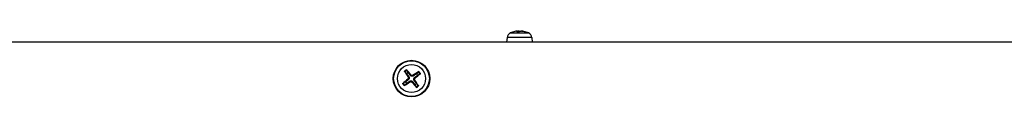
# Model space of a CAD drawing. Header units: millimetres. Extents: x 0 to 2376, y 0 to 1680.
# Tile 20 of 61: x 649 to 864, y 1370 to 1384. Entities that reach past the tile are written whole.
import ezdxf

# ---------------------------------------------------------------- set-up
doc = ezdxf.new("R2010")
doc.units = ezdxf.units.MM
doc.header["$LTSCALE"] = 0.2

# ---------------------------------------------------------------- blocks, each defined once
blk = doc.blocks.new('A$Ce3fc4937')
for p, q in [((34.53, 228.98), (38.53, 228.98)), ((36.39, 229.18), (35.94, 229.18)), ((36.4, 229.18), (35.95, 229.18)), ((36.17, 229.38), (36.19, 229.18)), ((36.17, 229.37), (36.18, 229.18)), ((36.39, 229.37), (36.41, 229.19)), ((36.89, 229.38), (36.89, 229.37)), ((37.04, 229.37), (37.04, 229.36)), ((37.98, 229.18), (37.88, 229.18)), ((38.01, 229.18), (37.89, 229.18)), ((212.9, 227), (-187.1, 227)), ((33.82, 227.99), (33.73, 227)), ((39.24, 227.99), (33.82, 227.99)), ((39.24, 227.99), (39.33, 227)), ((11.44, 220.47), (11.84, 220.06)), ((12.18, 220.32), (11.89, 220.81)), ((14.37, 220.46), (13.96, 220.06)), ((14.22, 219.72), (14.71, 220.01)), ((11.58, 218.28), (11.09, 217.99)), ((11.43, 217.54), (11.84, 217.94)), ((12.11, 218.89), (12.21, 218.76)), ((12.17, 219.33), (12.31, 219.43)), ((12.57, 218.27), (12.47, 218.41)), ((12.79, 219.79), (12.66, 219.69)), ((13.01, 218.21), (13.14, 218.31)), ((13.23, 219.73), (13.33, 219.59)), ((13.63, 218.67), (13.49, 218.57)), ((13.69, 219.11), (13.59, 219.24)), ((14.36, 217.53), (13.96, 217.94)), ((13.62, 217.68), (13.91, 217.19))]:
    blk.add_line(p, q)
for radius in [4, 3.91, 3.07]:
    blk.add_circle((12.9, 219), radius)
for centre, radius, start, end in [((35.01, 227.88), 1.2, 113.5471, 175), ((36.53, 224.4), 5, 101.5428, 113.5471), ((36.53, 224.4), 5, 66.4529, 78.4572), ((38.05, 227.88), 1.2, 5, 66.4529), ((12.9, 219), 2.23, 119.6214, 134.0946), ((12.9, 219), 2.07, 119.0071, 134.7089), ((12.9, 219), 1.5, 118.7477, 134.9683), ((12.9, 219), 1.5, 28.7477, 44.9683), ((12.9, 219), 2.07, 29.0071, 44.7089), ((12.9, 219), 2.23, 29.6214, 44.0946), ((12.9, 219), 2.23, 209.6214, 224.0946), ((12.9, 219), 2.07, 209.0071, 224.7089), ((12.9, 219), 1.5, 208.7477, 224.9683), ((12.9, 219), 1.5, 298.7477, 314.9683), ((12.9, 219), 2.07, 299.0071, 314.7089), ((12.9, 219), 2.23, 299.6214, 314.0946)]:
    blk.add_arc(centre, radius, start, end)
for centre, major_axis, ratio, start_param, end_param in [((36.57, 224.42), (-1.62, 4.73), 0.963211, 6.055157, 6.159059), ((36.7, 224.42), (-0.45, 4.98), 0.238978, 0.069385, 0.275447), ((36.7, 224.42), (-0.45, 4.98), 0.254222, 6.065366, 6.169268), ((36.36, 224.42), (0.45, 4.98), 0.254222, 0.113918, 0.31998), ((36.57, 224.42), (1.71, -4.69), 0.967106, 2.505529, 2.711591), ((36.49, 224.42), (1.62, 4.73), 0.963211, 0.021966, 0.228028), ((13.02, 219.08), (3.63, -5.39), 0.087156, 4.368276, 4.60726), ((12.79, 218.91), (-4.16, 4.99), 0.087156, 4.817518, 5.056502), ((12.98, 218.88), (-5.39, -3.63), 0.087156, 4.368276, 4.60726), ((12.81, 219.11), (4.99, 4.16), 0.087156, 4.817518, 5.056502), ((12.99, 218.89), (-4.99, -4.16), 0.087156, 4.817518, 5.056502), ((12.82, 219.12), (5.39, 3.63), 0.087156, 4.368276, 4.60726), ((13.01, 219.09), (4.16, -4.99), 0.087156, 4.817518, 5.056502), ((12.78, 218.92), (-3.63, 5.39), 0.087156, 4.368276, 4.60726)]:
    blk.add_ellipse(centre, major_axis=major_axis, ratio=ratio, start_param=start_param, end_param=end_param)
for points in [[(35.94, 229.18), (35.94, 229.18), (35.95, 229.18), (35.95, 229.18)], [(37.98, 229.18), (37.99, 229.18), (38, 229.18), (38.01, 229.18)]]:
    blk.add_open_spline(points, degree=3)
for points, knots in [([(36.02, 229.37), (36.05, 229.37), (36.07, 229.38), (36.11, 229.38), (36.13, 229.38), (36.16, 229.38), (36.17, 229.38), (36.17, 229.38), (36.17, 229.37), (36.17, 229.37)], [0, 0, 0, 0, 0.00749492, 0.00749492, 0.01498984, 0.01498984, 0.02248639, 0.02248639, 0.02966793, 0.02966793, 0.02966793, 0.02966793]), ([(36.39, 229.37), (36.39, 229.37), (36.37, 229.38), (36.34, 229.38), (36.32, 229.38), (36.28, 229.38), (36.25, 229.38), (36.21, 229.38), (36.19, 229.38), (36.17, 229.37)], [0, 0, 0, 0, 0.00749492, 0.00749492, 0.01498984, 0.01498984, 0.02248639, 0.02248639, 0.02763227, 0.02763227, 0.02763227, 0.02763227]), ([(36.67, 229.37), (36.67, 229.37), (36.69, 229.38), (36.72, 229.38), (36.74, 229.38), (36.78, 229.38), (36.81, 229.38), (36.86, 229.38), (36.88, 229.37), (36.91, 229.37)], [0, 0, 0, 0, 0.00749492, 0.00749492, 0.01498984, 0.01498984, 0.02248639, 0.02248639, 0.02966793, 0.02966793, 0.02966793, 0.02966793]), ([(37.04, 229.37), (37.01, 229.37), (36.99, 229.38), (36.95, 229.38), (36.93, 229.38), (36.9, 229.38), (36.89, 229.38), (36.89, 229.38), (36.89, 229.38), (36.89, 229.38)], [0, 0, 0, 0, 0.00749492, 0.00749492, 0.01498984, 0.01498984, 0.02248639, 0.02248639, 0.02500047, 0.02500047, 0.02500047, 0.02500047]), ([(11.44, 220.47), (11.44, 220.48), (11.43, 220.48), (11.42, 220.5), (11.41, 220.51), (11.39, 220.54), (11.38, 220.55), (11.37, 220.57), (11.36, 220.59), (11.35, 220.6)], [0.0427285, 0.0427285, 0.0427285, 0.0427285, 0.04646968, 0.04646968, 0.0511089, 0.0511089, 0.05581605, 0.05581605, 0.05997866, 0.05997866, 0.05997866, 0.05997866]), ([(11.8, 220.94), (11.81, 220.93), (11.82, 220.91), (11.84, 220.89), (11.85, 220.88), (11.87, 220.85), (11.88, 220.84), (11.89, 220.83), (11.89, 220.82), (11.89, 220.81)], [0.01456007, 0.01456007, 0.01456007, 0.01456007, 0.01872268, 0.01872268, 0.02342983, 0.02342983, 0.02806906, 0.02806906, 0.03181023, 0.03181023, 0.03181023, 0.03181023]), ([(14.37, 220.46), (14.38, 220.46), (14.38, 220.47), (14.4, 220.48), (14.41, 220.49), (14.44, 220.51), (14.45, 220.52), (14.47, 220.53), (14.49, 220.54), (14.5, 220.55)], [0.0427285, 0.0427285, 0.0427285, 0.0427285, 0.04646968, 0.04646968, 0.0511089, 0.0511089, 0.05581605, 0.05581605, 0.05997866, 0.05997866, 0.05997866, 0.05997866]), ([(14.84, 220.1), (14.83, 220.09), (14.81, 220.08), (14.79, 220.06), (14.78, 220.05), (14.75, 220.03), (14.74, 220.02), (14.73, 220.01), (14.72, 220.01), (14.71, 220.01)], [0.01456007, 0.01456007, 0.01456007, 0.01456007, 0.01872268, 0.01872268, 0.02342983, 0.02342983, 0.02806906, 0.02806906, 0.03181023, 0.03181023, 0.03181023, 0.03181023]), ([(10.96, 217.9), (10.97, 217.91), (10.99, 217.92), (11.01, 217.94), (11.02, 217.95), (11.05, 217.97), (11.06, 217.98), (11.07, 217.99), (11.08, 217.99), (11.09, 217.99)], [0.01456007, 0.01456007, 0.01456007, 0.01456007, 0.01872268, 0.01872268, 0.02342983, 0.02342983, 0.02806906, 0.02806906, 0.03181023, 0.03181023, 0.03181023, 0.03181023]), ([(12.17, 219.33), (12.19, 219.29), (12.21, 219.25), (12.23, 219.17), (12.23, 219.12), (12.21, 219.04), (12.19, 219), (12.15, 218.93), (12.13, 218.91), (12.11, 218.89)], [0, 0, 0, 0, 0.01249978, 0.01249978, 0.02499956, 0.02499956, 0.03752367, 0.03752367, 0.04667661, 0.04667661, 0.04667661, 0.04667661]), ([(12.31, 219.43), (12.34, 219.39), (12.36, 219.35), (12.39, 219.28), (12.4, 219.24), (12.41, 219.15), (12.41, 219.11), (12.4, 219.03), (12.38, 218.99), (12.35, 218.91), (12.33, 218.88), (12.28, 218.82), (12.25, 218.78), (12.21, 218.76)], [0.22295627, 0.22295627, 0.22295627, 0.22295627, 0.23668795, 0.23668795, 0.24869912, 0.24869912, 0.26071028, 0.26071028, 0.27272145, 0.27272145, 0.28473261, 0.28473261, 0.29846429, 0.29846429, 0.29846429, 0.29846429]), ([(12.47, 218.41), (12.51, 218.44), (12.55, 218.46), (12.62, 218.49), (12.66, 218.5), (12.75, 218.51), (12.79, 218.51), (12.87, 218.5), (12.91, 218.48), (12.99, 218.45), (13.02, 218.43), (13.08, 218.38), (13.12, 218.35), (13.14, 218.31)], [0.22295627, 0.22295627, 0.22295627, 0.22295627, 0.23668795, 0.23668795, 0.24869912, 0.24869912, 0.26071028, 0.26071028, 0.27272145, 0.27272145, 0.28473261, 0.28473261, 0.29846429, 0.29846429, 0.29846429, 0.29846429]), ([(12.57, 218.27), (12.61, 218.29), (12.65, 218.31), (12.73, 218.33), (12.78, 218.33), (12.86, 218.31), (12.9, 218.29), (12.97, 218.25), (12.99, 218.23), (13.01, 218.21)], [0, 0, 0, 0, 0.01249978, 0.01249978, 0.02499956, 0.02499956, 0.03752367, 0.03752367, 0.04667661, 0.04667661, 0.04667661, 0.04667661]), ([(13.33, 219.59), (13.29, 219.56), (13.25, 219.54), (13.18, 219.51), (13.14, 219.5), (13.05, 219.49), (13.01, 219.49), (12.93, 219.5), (12.89, 219.52), (12.81, 219.55), (12.78, 219.57), (12.72, 219.62), (12.68, 219.65), (12.66, 219.69)], [0.22295627, 0.22295627, 0.22295627, 0.22295627, 0.23668795, 0.23668795, 0.24869912, 0.24869912, 0.26071028, 0.26071028, 0.27272145, 0.27272145, 0.28473261, 0.28473261, 0.29846429, 0.29846429, 0.29846429, 0.29846429]), ([(13.23, 219.73), (13.19, 219.71), (13.15, 219.69), (13.07, 219.67), (13.02, 219.67), (12.94, 219.69), (12.9, 219.71), (12.83, 219.75), (12.81, 219.77), (12.79, 219.79)], [0, 0, 0, 0, 0.01249978, 0.01249978, 0.02499956, 0.02499956, 0.03752367, 0.03752367, 0.04667661, 0.04667661, 0.04667661, 0.04667661]), ([(13.49, 218.57), (13.46, 218.61), (13.44, 218.65), (13.41, 218.72), (13.4, 218.76), (13.39, 218.85), (13.39, 218.89), (13.4, 218.97), (13.42, 219.01), (13.45, 219.09), (13.47, 219.12), (13.52, 219.18), (13.55, 219.22), (13.59, 219.24)], [0.22295627, 0.22295627, 0.22295627, 0.22295627, 0.23668795, 0.23668795, 0.24869912, 0.24869912, 0.26071028, 0.26071028, 0.27272145, 0.27272145, 0.28473261, 0.28473261, 0.29846429, 0.29846429, 0.29846429, 0.29846429]), ([(13.63, 218.67), (13.61, 218.71), (13.59, 218.75), (13.57, 218.83), (13.57, 218.88), (13.59, 218.96), (13.61, 219), (13.65, 219.07), (13.67, 219.09), (13.69, 219.11)], [0, 0, 0, 0, 0.01249978, 0.01249978, 0.02499956, 0.02499956, 0.03752367, 0.03752367, 0.04667661, 0.04667661, 0.04667661, 0.04667661]), ([(11.43, 217.54), (11.42, 217.54), (11.42, 217.53), (11.4, 217.52), (11.39, 217.51), (11.36, 217.49), (11.35, 217.48), (11.33, 217.47), (11.31, 217.46), (11.3, 217.45)], [0.0427285, 0.0427285, 0.0427285, 0.0427285, 0.04646968, 0.04646968, 0.0511089, 0.0511089, 0.05581605, 0.05581605, 0.05997866, 0.05997866, 0.05997866, 0.05997866]), ([(14, 217.06), (13.99, 217.07), (13.98, 217.09), (13.96, 217.11), (13.95, 217.12), (13.93, 217.15), (13.92, 217.16), (13.91, 217.17), (13.91, 217.18), (13.91, 217.19)], [0.01456007, 0.01456007, 0.01456007, 0.01456007, 0.01872268, 0.01872268, 0.02342983, 0.02342983, 0.02806906, 0.02806906, 0.03181023, 0.03181023, 0.03181023, 0.03181023]), ([(14.36, 217.53), (14.36, 217.52), (14.37, 217.52), (14.38, 217.5), (14.39, 217.49), (14.41, 217.46), (14.42, 217.45), (14.43, 217.43), (14.44, 217.41), (14.45, 217.4)], [0.0427285, 0.0427285, 0.0427285, 0.0427285, 0.04646968, 0.04646968, 0.0511089, 0.0511089, 0.05581605, 0.05581605, 0.05997866, 0.05997866, 0.05997866, 0.05997866])]:
    blk.add_open_spline(points, degree=3, knots=knots)
for points, weights in [([(11.84, 220.06), (12.16, 219.63), (12.31, 219.43)], [1, 1.44873413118, 1.8284082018]), ([(12.66, 219.69), (12.5, 219.89), (12.18, 220.32)], [1.8284082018, 1.44873413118, 1]), ([(13.96, 220.06), (13.53, 219.74), (13.33, 219.59)], [1, 1.44873413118, 1.8284082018]), ([(12.21, 218.76), (12.01, 218.6), (11.58, 218.28)], [1.8284082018, 1.44873413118, 1]), ([(11.84, 217.94), (12.27, 218.26), (12.47, 218.41)], [1, 1.44873413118, 1.8284082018]), ([(13.14, 218.31), (13.3, 218.11), (13.62, 217.68)], [1.8284082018, 1.44873413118, 1]), ([(13.96, 217.94), (13.64, 218.37), (13.49, 218.57)], [1, 1.44873413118, 1.8284082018]), ([(13.59, 219.24), (13.79, 219.4), (14.22, 219.72)], [1.8284082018, 1.44873413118, 1])]:
    blk.add_rational_spline(points, weights, degree=2)

msp = doc.modelspace()

# ---------------------------------------------------------------- block references
msp.add_blockref('A$Ce3fc4937', (721.734, 1154.759))

doc.saveas('drawing.dxf')
